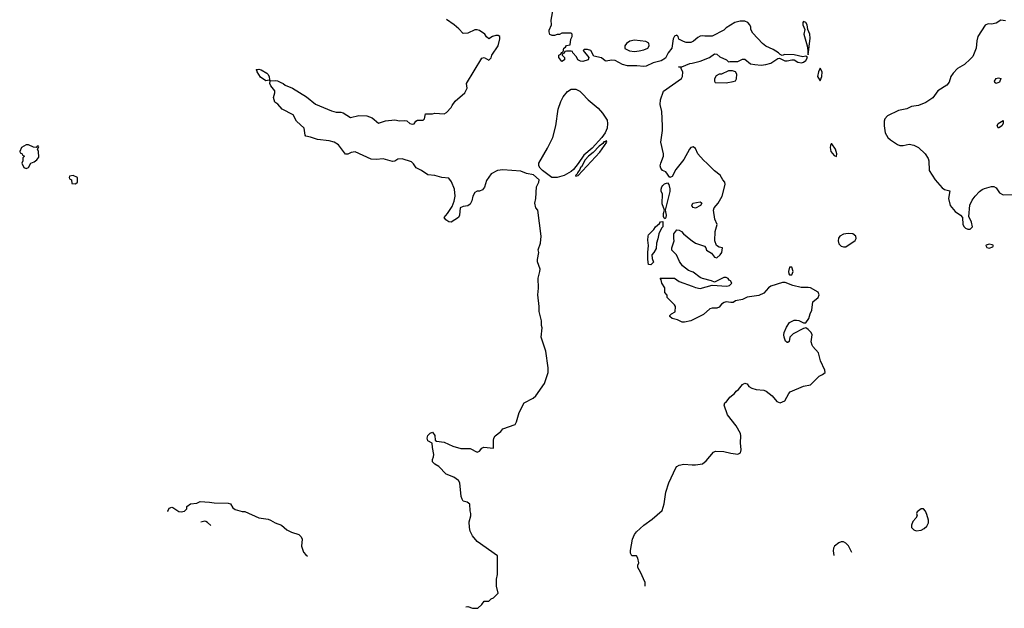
# Model space of a CAD drawing. Header units: inches. Extents: x 2528705 to 2676837, y 911742 to 1023252.
# Tile 34 of 143: x 2594274 to 2602659, y 911742 to 916753. Entities that reach past the tile are written whole.
import ezdxf

# ---------------------------------------------------------------- set-up
doc = ezdxf.new("R2010")
doc.units = ezdxf.units.IN
doc.header["$MEASUREMENT"] = 0
doc.layers.add('C5991', color=7, linetype='Continuous')
doc.layers.add('C6901', color=7, linetype='Continuous')

msp = doc.modelspace()

# ---------------------------------------------------------------- linework, layer by layer
at = {"layer": 'C5991', "color": 5}
for points, elevation in [([(2600000, 916563.8), (2599990, 916559.7), (2599950, 916557.6), (2599926.3, 916566.3), (2599886.3, 916586.3), (2599881.2, 916610), (2599870, 916621.2), (2599850, 916613.2), (2599838.8, 916590), (2599828, 916510), (2599796, 916470), (2599774.4, 916425.6), (2599736.7, 916403.3), (2599670, 916384.5), (2599610, 916357.6), (2599590, 916353.6), (2599530, 916359.5), (2599450, 916359.6), (2599409, 916370), (2599345.6, 916405.6), (2599312.7, 916407.3), (2599270, 916399), (2599261.2, 916401.2), (2599228.9, 916428.9), (2599163.1, 916443.1), (2599138, 916490), (2599110, 916499), (2599082, 916498), (2599074, 916490), (2599122, 916430), (2599114, 916410), (2599070, 916396), (2599050, 916399.3), (2599028, 916410), (2599016.4, 916436.4), (2598986, 916470), (2598982, 916482), (2598970, 916486), (2598930, 916486), (2598918, 916482), (2598912, 916468), (2598898, 916462), (2598894, 916450), (2598914, 916430), (2598914, 916410), (2598890, 916398), (2598866, 916430), (2598866, 916450), (2598882, 916458), (2598890, 916474), (2598902, 916478), (2598908, 916510), (2598922, 916518), (2598930, 916534), (2598962, 916538), (2598967.3, 916587.3), (2598978, 916610), (2598978, 916630), (2598970, 916638), (2598890, 916638), (2598870, 916628), (2598852.7, 916627.3), (2598830, 916618), (2598810, 916618), (2598790, 916626), (2598782, 916650), (2598783.1, 916663.1), (2598802, 916710), (2598799, 916750), (2598816.5, 916843.5)], 20), ([(2598073.8, 911755.6), (2598090, 911758), (2598130, 911742), (2598176.4, 911743.6), (2598210, 911774), (2598230, 911802), (2598270, 911802), (2598290, 911822), (2598310, 911832), (2598348, 911870), (2598335.3, 911930), (2598336, 911990), (2598342, 912030), (2598344, 912190), (2598170, 912309.5), (2598130, 912359), (2598110, 912398), (2598103.7, 912430), (2598103.2, 912476.8), (2598115.3, 912530), (2598115.3, 912550), (2598109.1, 912570.9), (2598108.7, 912628.7), (2598084.7, 912644.7), (2598050, 912655.3), (2598041.2, 912670), (2598032.7, 912692.7), (2598022.7, 912810), (2598010, 912829), (2597970, 912859.3), (2597904.8, 912884.8), (2597844, 912950), (2597808.7, 912970), (2597788.7, 912990), (2597789, 913010), (2597799.5, 913030), (2597800.7, 913050), (2597789, 913111), (2597788, 913148), (2597750, 913168), (2597744, 913190), (2597750, 913212), (2597770, 913234), (2597790, 913242), (2597810, 913214), (2597812.7, 913172.7), (2597823.6, 913163.6), (2597890, 913156), (2597963.5, 913123.5), (2598030, 913102.8), (2598110, 913101), (2598170, 913071.3), (2598190, 913081), (2598210, 913104.7), (2598226.6, 913113.4), (2598310, 913104.7), (2598309.4, 913170.6), (2598313.2, 913190), (2598324, 913210), (2598371.7, 913248.3), (2598390, 913270.7), (2598492.9, 913307.1), (2598504.5, 913330), (2598526.6, 913410), (2598570, 913492), (2598648, 913530), (2598670, 913552), (2598743.1, 913656.9), (2598774, 913750), (2598774, 913790), (2598754, 913930), (2598715.3, 914050), (2598724, 914130), (2598719, 914150), (2598719, 914190), (2598698, 914270), (2598698, 914310), (2598686, 914410), (2598691.8, 914468.2), (2598688.7, 914551.3), (2598705.1, 914610), (2598705.6, 914630), (2598685.1, 914690), (2598683.7, 914710), (2598696, 914770), (2598690, 914794), (2598709.5, 914850.5), (2598715.1, 914910), (2598687, 915130), (2598669.7, 915150), (2598661.1, 915190), (2598669.8, 915230), (2598675.6, 915330), (2598695.1, 915370), (2598698.4, 915390), (2598650, 915431.1), (2598590, 915444.5), (2598542, 915462), (2598390, 915474.5), (2598342.8, 915470), (2598290, 915441.2), (2598250, 915384.5), (2598232.3, 915327.7), (2598215.4, 915304.6), (2598190, 915292.7), (2598170, 915292.7), (2598150, 915281.2), (2598133, 915250), (2598124.4, 915210), (2598110, 915181.2), (2598090, 915169.4), (2598050, 915163.7), (2598024.9, 915150), (2598020.5, 915090), (2598010.3, 915069.7), (2597950, 915029.3), (2597930, 915032.7), (2597902, 915050), (2597889.4, 915070), (2597917.7, 915102.3), (2597956.6, 915163.4), (2597973.3, 915206.7), (2597981.7, 915250), (2597976.3, 915310), (2597952.4, 915372.4), (2597930, 915402.7), (2597870.5, 915409.5), (2597810, 915427.1), (2597750, 915431.2), (2597696, 915470), (2597651.1, 915491.1), (2597626.5, 915526.5), (2597610, 915541.3), (2597530, 915567.6), (2597495.1, 915564.9), (2597470, 915549.6), (2597450, 915545.1), (2597370, 915568.8), (2597310, 915563.5), (2597266.3, 915566.3), (2597130, 915628.2), (2597096.5, 915623.5), (2597070, 915606.6), (2597050, 915609), (2596988.3, 915688.3), (2596950.9, 915710.9), (2596910, 915721.4), (2596810, 915731.6), (2596750, 915754), (2596710, 915762), (2596704, 915770), (2596698, 915830), (2596630, 915889.4), (2596603.1, 915943.1), (2596510, 915989.8), (2596473.1, 916033.1), (2596447, 916050), (2596436.9, 916090), (2596447, 916130), (2596446, 916146), (2596413.2, 916190), (2596404, 916210), (2596406, 916230), (2596398, 916238), (2596370, 916232.7), (2596324.7, 916264.7), (2596295.1, 916310), (2596296.5, 916316.5), (2596289.2, 916330), (2596309.4, 916330.6), (2596330, 916324.9), (2596378.4, 916298.4), (2596388.2, 916290), (2596398.4, 916270), (2596401, 916241), (2596411, 916231), (2596450, 916236.3), (2596470, 916233.4), (2596496.8, 916216.8), (2596518, 916210), (2596536.3, 916196.3), (2596598, 916170), (2596716.7, 916096.7), (2596792.5, 916032.5), (2596930, 915975.8), (2596970, 915966.7), (2597010, 915966.4), (2597030, 915959.5), (2597090, 915920.4), (2597162.4, 915937.6), (2597230, 915934.4), (2597276.7, 915916.7), (2597330, 915871), (2597390, 915892.7), (2597470, 915901), (2597510, 915891.3), (2597555.3, 915895.3), (2597570.9, 915890.9), (2597598, 915870), (2597616, 915864), (2597632.5, 915867.5), (2597648, 915890), (2597663.2, 915896.8), (2597710, 915898), (2597722, 915910), (2597730, 915952), (2597790, 915952), (2597810, 915958), (2597890, 915952), (2597910, 915962), (2597950, 916004.7), (2597956.6, 916023.4), (2597981.6, 916058.4), (2598065.2, 916130), (2598085.2, 916170), (2598079, 916210), (2598210, 916424.7), (2598230, 916432), (2598270, 916407.3), (2598290, 916426.8), (2598296, 916450), (2598349, 916530), (2598362, 916590), (2598362, 916610), (2598350, 916617.2), (2598330, 916617.2), (2598302, 916610), (2598268.4, 916588.4), (2598250, 916606), (2598235.3, 916630), (2598190, 916660.9), (2598170, 916666), (2598150, 916665.2), (2598090, 916638), (2598050, 916635.3), (2598014.8, 916674.8), (2597974, 916710), (2597910, 916753.2)], 40), ([(2600000, 915667.3), (2599990, 915665.2), (2599977.3, 915650), (2599930, 915561.2), (2599863.1, 915476.9), (2599830, 915419), (2599810, 915408), (2599777.2, 915457.2), (2599749, 915470), (2599734, 915490), (2599729.5, 915510), (2599733.2, 915530), (2599757.2, 915590), (2599757.2, 915610), (2599735.1, 915710), (2599749.4, 915810), (2599749.4, 915849.4), (2599742.7, 915970), (2599729.7, 916029.7), (2599730, 916071.3), (2599757, 916143), (2599910, 916252), (2599919, 916270), (2599922, 916310), (2599906, 916334), (2599906, 916346), (2599886, 916350), (2599912.7, 916352.7), (2599981.5, 916378.5), (2600000, 916383.2)], 20), ([(2600000, 915165.3), (2599995.3, 915170), (2600000, 915177.4)], 20), ([(2600000, 914606.3), (2599970, 914619), (2599918, 914658), (2599894, 914694), (2599868, 914750), (2599829.2, 914790), (2599829.2, 914810), (2599848.7, 914870), (2599844, 914890), (2599844, 914930), (2599870, 914964.7), (2599890, 914961), (2599910, 914950.8), (2599928.4, 914928.4), (2599990, 914877.3), (2600000, 914870.7)], 20), ([(2600000, 914194.1), (2599990, 914189), (2599936.4, 914176.4), (2599916.4, 914176.4), (2599876.4, 914196.4), (2599830, 914208), (2599810, 914226), (2599810, 914234), (2599826, 914250), (2599855.3, 914264.7), (2599858, 914310), (2599850, 914326), (2599788.4, 914388.4), (2599787.3, 914407.3), (2599768, 914430), (2599768, 914470), (2599742, 914510), (2599738, 914538), (2599727.3, 914552.7), (2599850, 914551), (2599890, 914524), (2600000, 914483.9)], 20), ([(2599599.6, 911930.4), (2599600.4, 911960.4), (2599562, 912050), (2599538, 912090), (2599538, 912110), (2599548, 912130), (2599538, 912170), (2599527.3, 912187.3), (2599488, 912190), (2599475.3, 912210), (2599474.6, 912234.6), (2599492.3, 912330), (2599509.7, 912370.3), (2599526.5, 912393.5), (2599589.7, 912450.3), (2599660.6, 912499.4), (2599744.2, 912575.8), (2599762.9, 912630), (2599778, 912730), (2599802.3, 912810), (2599862.2, 912937.8), (2599870, 912948), (2599890, 912960.4), (2599929.7, 912970.3), (2600000, 912964.7)], 20), ([(2595537.2, 912563.9), (2595534.5, 912570), (2595545.6, 912594.4), (2595570, 912602), (2595579.3, 912599.3), (2595630, 912567.3), (2595650, 912562.8), (2595678, 912570), (2595698, 912590), (2595698, 912610), (2595728, 912630), (2595783.2, 912636.8), (2595810, 912650.8), (2595890, 912646.8), (2595930, 912639.1), (2596050, 912637.3), (2596070.4, 912630.4), (2596090, 912598), (2596110, 912582.8), (2596170, 912566), (2596190, 912566), (2596310, 912511), (2596390, 912500.5), (2596410, 912493), (2596450, 912470.4), (2596504.7, 912450), (2596550.5, 912410.5), (2596590, 912390.7), (2596650, 912370.8), (2596670, 912351.3), (2596679.1, 912330), (2596672.7, 912270), (2596690, 912218.8), (2596710, 912197.3), (2596726.3, 912185)], 40), ([(2595901.8, 912447.7), (2595873.7, 912473.7), (2595860.1, 912480.1), (2595850, 912483), (2595816.4, 912474.9)], 40)]:
    msp.add_lwpolyline(points, dxfattribs=dict(at, elevation=elevation))
for points, elevation in [([(2599510, 916578.7), (2599470, 916569.5), (2599442.8, 916550), (2599427.3, 916530), (2599428.4, 916508.4), (2599468.6, 916488.6), (2599510, 916482.4), (2599550, 916488.4), (2599590, 916495.5), (2599624, 916510), (2599635.1, 916530), (2599633.1, 916553.1), (2599606.8, 916566.8)], 20), ([(2598850, 915409.4), (2598806.6, 915410), (2598725.2, 915470), (2598706.1, 915490), (2598696.3, 915510), (2598695.5, 915530), (2598770, 915658), (2598813.6, 915750), (2598840.9, 915850), (2598859.4, 915990), (2598882.8, 916057.2), (2598903.2, 916096.8), (2598938.7, 916141.3), (2598970, 916162), (2599010, 916162.3), (2599043.7, 916143.7), (2599065.3, 916125.3), (2599115.5, 916070), (2599199.3, 915999.3), (2599237.8, 915957.8), (2599276.3, 915896.3), (2599280.6, 915870), (2599276.5, 915830), (2599259.3, 915790), (2599230.5, 915750), (2599150, 915660.4), (2599079.4, 915600.6), (2599031.4, 915528.6), (2598990, 915477.9), (2598970, 915460.8), (2598910, 915427.2)], 20), ([(2594350, 915686), (2594330, 915686), (2594290, 915666), (2594274, 915630), (2594278, 915618), (2594294, 915610), (2594298, 915598), (2594314, 915590), (2594302, 915578), (2594302, 915550), (2594292, 915530), (2594310, 915494), (2594330, 915484.7), (2594350, 915494), (2594368.9, 915531.1), (2594398, 915542), (2594420.4, 915559.6), (2594436.4, 915583.6), (2594435.3, 915630), (2594426, 915650), (2594438, 915670), (2594435.3, 915675.3), (2594423.6, 915676.4), (2594414, 915666), (2594392.7, 915667.3)], 60), ([(2599270, 915723.7), (2599266, 915714), (2599250, 915713.3), (2599241, 915699), (2599210, 915675.2), (2599159.1, 915620.9), (2599117.9, 915590), (2599090, 915558.7), (2599059.9, 915500.1), (2599050, 915493.2), (2599043.6, 915476.4), (2599023.3, 915450), (2599023, 915437), (2599017.6, 915437.6), (2599007.5, 915427.5), (2599010, 915421.6), (2599030, 915427.6), (2599214.8, 915625.2), (2599273.1, 915710)], 40), ([(2594730, 915426), (2594698, 915422), (2594694, 915410), (2594698, 915398), (2594714, 915390), (2594718, 915358), (2594750, 915354), (2594766, 915370), (2594766, 915410)], 60), ([(2599770, 915058), (2599762, 915062), (2599756.4, 915076.4), (2599756.4, 915103.6), (2599766, 915130), (2599744.7, 915184.7), (2599748, 915270), (2599738, 915290), (2599738, 915310), (2599742, 915330), (2599750, 915342), (2599764.7, 915355.3), (2599790, 915364.7), (2599801, 915350), (2599810, 915314), (2599810.5, 915290), (2599770.8, 915130), (2599781, 915090), (2599778, 915070)], 20), ([(2599650, 914666), (2599629.1, 914669.1), (2599624, 914710), (2599622.7, 914770), (2599629.5, 914830), (2599623.2, 914876.8), (2599625.2, 914910), (2599630, 914922), (2599674.6, 914965.4), (2599688.7, 914990), (2599722, 915018), (2599730, 915032), (2599750, 915034), (2599751, 914990), (2599740.7, 914979.3), (2599716, 914930), (2599710, 914886), (2599696, 914850), (2599693.7, 914806.3), (2599676, 914770), (2599658, 914750), (2599659.6, 914719.6), (2599670.8, 914689.2)], 20)]:
    msp.add_lwpolyline(points, close=True, dxfattribs=dict(at, elevation=elevation))
at = {"layer": 'C6901', "color": 5, "elevation": 20}
for points in [[(2600000, 916383.2), (2600070, 916400.7), (2600148, 916430), (2600190, 916462), (2600210, 916458), (2600236.9, 916436.9), (2600294, 916410), (2600310, 916394), (2600322, 916398), (2600390, 916398), (2600430, 916416), (2600450, 916418), (2600497.3, 916377.3), (2600534, 916370), (2600590, 916366.7), (2600628, 916370), (2600670, 916383.8), (2600730, 916422.8), (2600744.7, 916424.7), (2600790, 916403), (2600810, 916402), (2600850, 916411.3), (2600870, 916411.3), (2600902, 916390), (2600933.3, 916386.7), (2600948, 916390), (2600970, 916404.7), (2600982, 916430), (2600979, 916439), (2600970, 916442), (2600944.9, 916435.1), (2600870, 916452.3), (2600790, 916456), (2600768.4, 916448.4), (2600750, 916455.3), (2600735.3, 916470), (2600690, 916499.3), (2600628, 916528), (2600599.3, 916550), (2600517.2, 916637.2), (2600501.2, 916670), (2600501.2, 916690), (2600493.2, 916710), (2600475.3, 916730), (2600450, 916739.3), (2600410, 916740.9), (2600364.7, 916730), (2600290, 916682), (2600270, 916664), (2600170, 916613.2), (2600110, 916611.8), (2600090, 916615.6), (2600070, 916611.6), (2600050, 916601.6), (2600011.5, 916568.5), (2600000, 916563.8)], [(2602670, 916744), (2602630, 916749.2), (2602590, 916724.5), (2602550, 916714), (2602522, 916718), (2602495.2, 916704.8), (2602434.6, 916610), (2602426.3, 916573.7), (2602420.8, 916510), (2602390, 916440.5), (2602370, 916416), (2602319, 916370), (2602261.5, 916338.5), (2602222.8, 916297.2), (2602203.6, 916270), (2602190, 916219.5), (2602170, 916194.3), (2602092.2, 916147.8), (2602050, 916088.5), (2601992.2, 916047.8), (2601930, 916021.7), (2601870, 916013.3), (2601830, 915995.1), (2601759.1, 915980.9), (2601666, 915934), (2601643, 915910), (2601635.8, 915890), (2601635.3, 915850), (2601644.9, 915790), (2601667.7, 915750), (2601688.9, 915728.9), (2601749.1, 915689.1), (2601770, 915681.3), (2601798.7, 915681.3), (2601850, 915693.4), (2601890, 915685.5), (2601930, 915664.4), (2601985.3, 915610), (2602011.1, 915571.1), (2602017.4, 915550), (2602018.4, 915470), (2602070, 915390.4), (2602130, 915321.6), (2602150, 915306.7), (2602194.4, 915294.4), (2602184.9, 915230), (2602199.5, 915170), (2602239.9, 915119.9), (2602285.5, 915090), (2602303, 915070), (2602306, 915010), (2602317.3, 914990), (2602330, 914979.1), (2602350, 914970.6), (2602369.3, 914970.7), (2602389.2, 914990), (2602379.5, 915030), (2602357.5, 915077.5), (2602366.3, 915173.7), (2602384.4, 915215.6), (2602410, 915250.7), (2602448.5, 915291.5), (2602470, 915306), (2602490, 915315.5), (2602550, 915331.3), (2602570, 915332), (2602590, 915322), (2602619.6, 915279.6), (2602650, 915262), (2602750, 915264.7)], [(2600000, 914870.7), (2600030, 914850.7), (2600106, 914826), (2600118, 914810), (2600122, 914790), (2600166.4, 914766.4), (2600190, 914732), (2600210, 914726), (2600239, 914750), (2600252.7, 914770), (2600258, 914810), (2600230, 914815.3), (2600209.2, 914829.2), (2600194, 914870), (2600198, 914950), (2600212.7, 915010), (2600193.4, 915053.4), (2600182.4, 915130), (2600189.7, 915150.3), (2600222.9, 915190), (2600257, 915250), (2600280.9, 915350), (2600278, 915370), (2600261.2, 915390), (2600239, 915430), (2600190, 915465.2), (2600130, 915529.3), (2600097.4, 915557.4), (2600049.4, 915610), (2600030, 915657.2), (2600010, 915669.3), (2600000, 915667.3)], [(2600000, 915177.4), (2600008, 915190), (2600070, 915202), (2600076.9, 915196.9), (2600082, 915190), (2600071.3, 915170), (2600030, 915149.3), (2600010, 915155.3), (2600000, 915165.3)], [(2600000, 914483.9), (2600030, 914473), (2600070, 914465.5), (2600172.7, 914492.7), (2600296.5, 914483.5), (2600318, 914490), (2600338, 914510), (2600328.4, 914528.4), (2600316.4, 914536.4), (2600308, 914550), (2600290, 914557.2), (2600270, 914557.2), (2600190, 914518), (2600166, 914530), (2600090, 914549), (2600070, 914559), (2600010, 914602), (2600000, 914606.3)], [(2600000, 912964.7), (2600030, 912962.3), (2600088.5, 912971.5), (2600121.5, 912998.5), (2600182, 913070), (2600200.8, 913079.2), (2600270, 913076.9), (2600330, 913062), (2600390, 913055.5), (2600413.8, 913066.2), (2600419.5, 913090), (2600412.6, 913150), (2600415.8, 913210), (2600411.5, 913230), (2600374.9, 913294.9), (2600302.9, 913390), (2600273.2, 913470), (2600278, 913490), (2600290, 913498), (2600321.5, 913538.5), (2600362, 913570), (2600375.3, 913590), (2600394.8, 913605.2), (2600430, 913646), (2600450, 913658), (2600456.9, 913656.9), (2600470, 913652), (2600484.7, 913630), (2600510, 913614.8), (2600545.5, 913605.5), (2600610, 913599.1), (2600630.4, 913590.4), (2600682.8, 913550), (2600722.4, 913502.4), (2600750, 913490.6), (2600791.5, 913508.5), (2600823.7, 913570), (2600836.6, 913583.4), (2600950, 913634), (2601010, 913644.7), (2601082.5, 913717.5), (2601110, 913731), (2601132.7, 913750), (2601132, 913770), (2601093.3, 913850), (2601076.3, 913916.3), (2601030, 913969.3), (2601023.3, 913983.3), (2601014.5, 914010), (2601024, 914070), (2601014, 914090), (2600990, 914114), (2600970, 914128.7), (2600950, 914124), (2600860.9, 914079.1), (2600833, 914050), (2600826, 914014), (2600815.3, 914004.7), (2600810, 914004), (2600796.5, 914016.5), (2600784, 914050), (2600781.2, 914070), (2600785.2, 914090), (2600804.8, 914135.2), (2600830, 914176), (2600870, 914194.8), (2600890, 914194.8), (2600910, 914190.7), (2600950, 914171), (2600970, 914171.3), (2600994, 914210), (2601005.2, 914250), (2601019.5, 914280.5), (2601030, 914351.3), (2601072.9, 914387.1), (2601082, 914410), (2601073.2, 914433.2), (2601009.1, 914469.1), (2600990, 914473.2), (2600930, 914472), (2600858, 914490), (2600794.5, 914514.5), (2600770, 914515.1), (2600670, 914484.5), (2600650, 914469.5), (2600610, 914423.6), (2600570, 914404.7), (2600468.7, 914391.3), (2600430, 914369.4), (2600370, 914358.4), (2600350, 914346), (2600330, 914344.5), (2600290, 914351.8), (2600273.8, 914346.2), (2600250.7, 914330), (2600230, 914305.2), (2600210, 914297.2), (2600170, 914296), (2600152, 914290), (2600096.7, 914243.3), (2600000, 914194.1)], [(2601361.5, 912218.2), (2601333.2, 912273.2), (2601310, 912297.6), (2601290, 912307.6), (2601270, 912307.3), (2601250, 912298.4), (2601213.4, 912270), (2601205.3, 912254.7), (2601202, 912230), (2601206.2, 912192.2)]]:
    msp.add_lwpolyline(points, dxfattribs=at)
for points in [[(2600950, 916738), (2600943.8, 916730), (2600943.7, 916710), (2600960.5, 916670), (2600953.4, 916630), (2600980.7, 916530), (2600986.8, 916490), (2600985.4, 916465.4), (2600990, 916454), (2601006, 916594), (2601003.1, 916630), (2600985.2, 916670), (2600981.6, 916710), (2600970, 916729.3)], [(2600310, 916318), (2600250, 916288.7), (2600230, 916288), (2600206, 916274), (2600192, 916250), (2600192, 916230), (2600198, 916218), (2600290, 916214), (2600350, 916226.8), (2600370, 916232), (2600379, 916250), (2600382, 916290), (2600370, 916308), (2600343.6, 916316.4)], [(2601090, 916339), (2601076.3, 916310), (2601068.7, 916270), (2601090, 916232), (2601106, 916270), (2601109.2, 916310)], [(2602590, 916209), (2602578, 916218), (2602575.3, 916230), (2602590, 916251.3), (2602610, 916258), (2602630.7, 916250.7), (2602618, 916222)], [(2602610, 915829.4), (2602598, 915850), (2602607, 915870), (2602650, 915894), (2602650.8, 915869.2), (2602638, 915850)], [(2601190, 915695.3), (2601184.7, 915695.3), (2601178, 915682), (2601176.3, 915663.7), (2601182.6, 915630), (2601210, 915596.3), (2601230, 915587.3), (2601233.6, 915610), (2601221.6, 915650)], [(2601330, 914933.6), (2601290, 914926.6), (2601258.8, 914910), (2601248.1, 914891.9), (2601244, 914870), (2601250, 914844.7), (2601270, 914824.7), (2601290, 914818), (2601310, 914818), (2601390, 914872), (2601399, 914890), (2601394, 914910), (2601370, 914929.2)], [(2602530, 914842), (2602505.4, 914834.6), (2602502, 914830), (2602510, 914814), (2602530, 914806.8), (2602562, 914818), (2602566, 914830), (2602556.4, 914836.4)], [(2600850, 914646), (2600830, 914646), (2600822.8, 914610), (2600824.7, 914590), (2600830, 914582), (2600850, 914582), (2600862, 914610)], [(2601970, 912588), (2601950, 912588), (2601916.9, 912563.1), (2601911.3, 912550), (2601916, 912530), (2601906.8, 912510), (2601879.9, 912480.1), (2601870.3, 912450), (2601870.4, 912430), (2601888.7, 912408.7), (2601910, 912402.4), (2601950, 912408.2), (2601978, 912422), (2601999.7, 912440.3), (2602014, 912470), (2602013.6, 912493.6), (2602000.2, 912540.2), (2601988.9, 912568.9)]]:
    msp.add_lwpolyline(points, close=True, dxfattribs=at)

doc.saveas('drawing.dxf')
